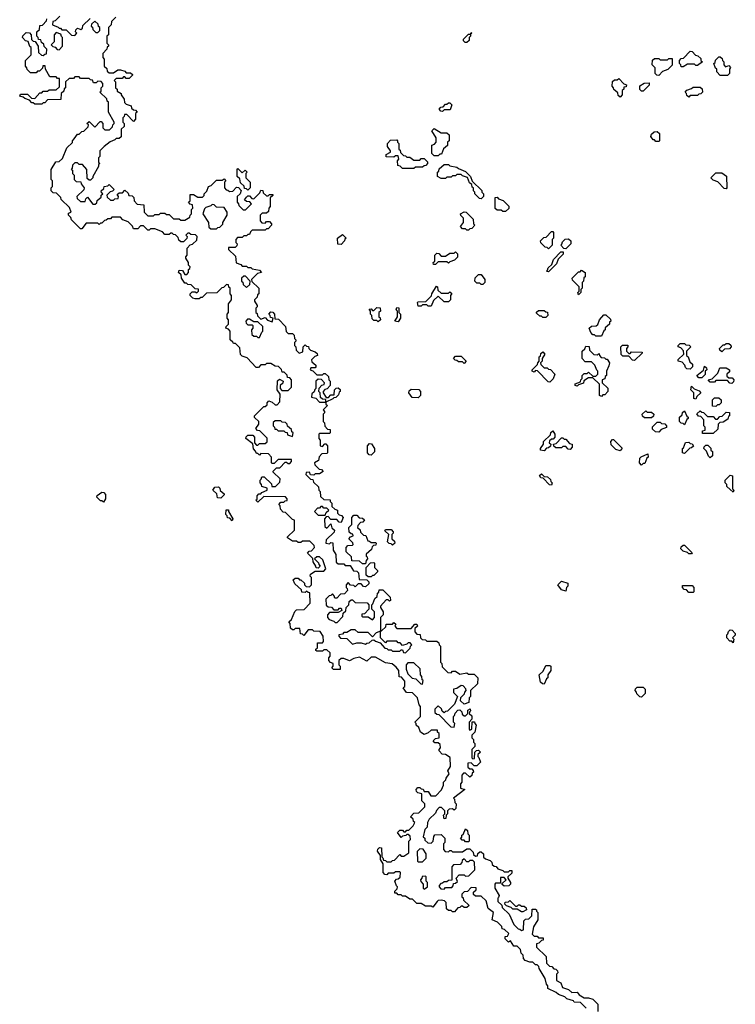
# Model space of a CAD drawing. Extents: x 2776963 to 2884430, y 684484 to 829250.
# Tile 24 of 256: x 2825180 to 2830180, y 737395 to 744270. Entities that reach past the tile are written whole.
import ezdxf

# ---------------------------------------------------------------- set-up
doc = ezdxf.new("R2010")
doc.units = 0

msp = doc.modelspace()

# ---------------------------------------------------------------- linework, layer by layer
at = {"layer": '0CON20XD'}
for points in [[(2825460, 744295), (2825428.3, 744261.7), (2825411.7, 744258.3), (2825410, 744235), (2825448.3, 744218.3), (2825455, 744210), (2825465, 744210), (2825475, 744200), (2825505, 744200), (2825541.7, 744161.7), (2825565, 744160), (2825580, 744175), (2825570, 744185), (2825571.7, 744198.3), (2825585, 744210), (2825608.3, 744201.7), (2825618.3, 744211.7), (2825621.7, 744228.3), (2825671.7, 744278.3)], [(2825851.7, 744288.3), (2825821.7, 744258.3), (2825820, 744235), (2825800, 744215), (2825800, 744165), (2825790, 744155), (2825790, 744105), (2825800, 744095), (2825800, 744085), (2825791.7, 744078.3), (2825790, 744065), (2825760, 744035), (2825760, 744005), (2825770, 743995), (2825770, 743945), (2825788.3, 743928.3), (2825791.7, 743911.7), (2825805, 743900), (2825835, 743900), (2825865, 743920), (2825885, 743920), (2825915, 743910), (2825925, 743900), (2825955, 743900), (2825968.3, 743888.3), (2825968.3, 743881.7), (2825945, 743860), (2825925, 743860), (2825915, 743870), (2825905, 743870), (2825895, 743860), (2825855, 743860), (2825840, 743845), (2825850, 743835), (2825850, 743795), (2825860, 743785), (2825861.7, 743771.7), (2825890, 743755), (2825890, 743745), (2825910, 743715), (2825911.7, 743691.7), (2825925, 743680), (2825958.3, 743668.3), (2825961.7, 743651.7), (2825975, 743640), (2825988.3, 743638.3), (2826000, 743625), (2825990, 743615), (2825990, 743575), (2825975, 743560), (2825928.3, 743608.3), (2825911.7, 743608.3), (2825910, 743595), (2825900, 743585), (2825900, 743555), (2825910, 743545), (2825910, 743525), (2825890, 743505), (2825888.3, 743451.7), (2825875, 743440), (2825855, 743440), (2825845, 743430), (2825811.7, 743418.3), (2825770, 743385), (2825740, 743355), (2825740, 743315), (2825730, 743305), (2825730, 743275), (2825740, 743265), (2825731.7, 743258.3), (2825730, 743245), (2825690, 743175), (2825690, 743165), (2825675, 743150), (2825665, 743150), (2825651.7, 743161.7), (2825650, 743225), (2825618.3, 743258.3), (2825595, 743260), (2825585, 743270), (2825565, 743270), (2825550, 743255), (2825547.5, 743232.5), (2825540, 743225), (2825548.3, 743218.3), (2825550, 743195), (2825560, 743185), (2825560, 743155), (2825575, 743140), (2825608.3, 743138.3), (2825610, 743125), (2825630, 743095), (2825628.3, 743081.7), (2825580, 743035), (2825581.7, 743021.7), (2825605, 743000), (2825638.3, 743001.7), (2825641.7, 743018.3), (2825655, 743030), (2825691.7, 742981.7), (2825708.3, 742981.7), (2825718.3, 742991.7), (2825721.7, 743008.3), (2825748.3, 743031.7), (2825750, 743045), (2825760, 743055), (2825751.7, 743061.7), (2825750, 743075), (2825768.3, 743091.7), (2825770, 743105), (2825795, 743110), (2825805, 743120), (2825840, 743085), (2825828.3, 743071.7), (2825811.7, 743068.3), (2825790, 743045), (2825791.7, 743031.7), (2825815, 743010), (2825835, 743010), (2825845, 743020), (2825868.3, 743021.7), (2825870, 743035), (2825861.7, 743048.3), (2825875, 743060), (2825898.3, 743061.7), (2825915, 743080), (2825938.3, 743058.3), (2825941.7, 743041.7), (2825965, 743040), (2825978.3, 743028.3), (2825980, 743005), (2826001.7, 742981.7), (2826048.3, 742978.3), (2826050, 742925), (2826075, 742900), (2826115, 742900), (2826125, 742910), (2826155, 742910), (2826165, 742920), (2826195, 742920), (2826205, 742910), (2826225, 742910), (2826255, 742880), (2826295, 742880), (2826305, 742870), (2826335, 742870), (2826368.3, 742891.7), (2826370, 742905), (2826380, 742915), (2826380, 742945), (2826390, 742955), (2826388.3, 742978.3), (2826371.7, 742981.7), (2826360, 742995), (2826370, 743005), (2826371.7, 743048.3), (2826395, 743050), (2826425, 743030), (2826458.3, 743031.7), (2826468.3, 743041.7), (2826470, 743055), (2826488.3, 743071.7), (2826500, 743105), (2826518.3, 743111.7), (2826555, 743150), (2826595, 743150), (2826608.3, 743158.3), (2826620, 743145), (2826610, 743135), (2826610, 743095), (2826621.7, 743081.7), (2826635, 743080), (2826645, 743070), (2826668.3, 743071.7), (2826695, 743100), (2826708.3, 743098.3), (2826728.3, 743078.3), (2826720, 743055), (2826700, 743035), (2826700, 742995), (2826710, 742985), (2826711.7, 742971.7), (2826741.7, 742941.7), (2826758.3, 742941.7), (2826800, 742985), (2826788.3, 742998.3), (2826765, 743000), (2826751.7, 743011.7), (2826765, 743030), (2826775, 743040), (2826785, 743040), (2826801.7, 743021.7), (2826815, 743020), (2826858.3, 743061.7), (2826865, 743080), (2826878.3, 743078.3), (2826881.7, 743061.7), (2826905, 743040), (2826915, 743040), (2826925, 743050), (2826948.3, 743048.3), (2826948.3, 743041.7), (2826930, 743025), (2826930, 742965), (2826920, 742955), (2826918.3, 742931.7), (2826905, 742920), (2826875, 742920), (2826860, 742905), (2826860, 742865), (2826871.7, 742851.7), (2826895, 742850), (2826905, 742860), (2826925, 742860), (2826940, 742845), (2826940, 742835), (2826915, 742810), (2826905, 742810), (2826895, 742800), (2826805, 742800), (2826791.7, 742788.3), (2826785, 742770), (2826775, 742770), (2826765, 742760), (2826745, 742760), (2826735, 742750), (2826701.7, 742748.3), (2826690, 742735), (2826690, 742715), (2826700, 742705), (2826698.3, 742691.7), (2826685, 742680), (2826640, 742680), (2826640, 742665), (2826688.3, 742618.3), (2826691.7, 742571.7), (2826725, 742560), (2826735, 742550), (2826765, 742550), (2826775, 742540), (2826795, 742540), (2826805, 742530), (2826855, 742520), (2826870, 742505), (2826841.7, 742498.3), (2826800, 742455), (2826801.7, 742441.7), (2826850, 742395), (2826850, 742355), (2826841.7, 742348.3), (2826838.3, 742331.7), (2826820, 742315), (2826820, 742305), (2826840, 742275), (2826840, 742265), (2826830, 742255), (2826830, 742225), (2826838.3, 742218.3), (2826841.7, 742201.7), (2826865, 742180), (2826895, 742190), (2826911.7, 742171.7), (2826945, 742160), (2826950, 742185), (2826931.7, 742191.7), (2826930, 742205), (2826920, 742215), (2826935, 742230), (2826948.3, 742228.3), (2826960, 742215), (2826961.7, 742181.7), (2826988.3, 742178.3), (2827038.3, 742128.3), (2827041.7, 742091.7), (2827055, 742080), (2827085, 742080), (2827098.3, 742068.3), (2827100, 742045), (2827110, 742035), (2827110, 742025), (2827100, 742015), (2827100, 741995), (2827110, 741985), (2827111.7, 741961.7), (2827131.7, 741941.7), (2827158.3, 741951.7), (2827160, 741985), (2827175, 742000), (2827185, 741990), (2827198.3, 741988.3), (2827200, 741975), (2827211.7, 741961.7), (2827245, 741950), (2827258.3, 741938.3), (2827260, 741925), (2827241.7, 741918.3), (2827220, 741895), (2827221.7, 741881.7), (2827248.3, 741858.3), (2827250, 741845), (2827245, 741840), (2827215, 741840), (2827210, 741825), (2827228.3, 741818.3), (2827255, 741790), (2827295, 741790), (2827305, 741800), (2827315, 741800), (2827338.3, 741778.3), (2827340, 741755), (2827350, 741745), (2827350, 741715), (2827328.3, 741691.7), (2827311.7, 741688.3), (2827300, 741675), (2827300, 741665), (2827321.7, 741631.7), (2827338.3, 741631.7), (2827355, 741650), (2827378.3, 741651.7), (2827380, 741685), (2827391.7, 741698.3), (2827405, 741700), (2827418.3, 741688.3), (2827420, 741675), (2827411.7, 741668.3), (2827408.3, 741651.7), (2827388.3, 741631.7), (2827375, 741630), (2827368.3, 741621.7)], [(2826668.3, 742018.3), (2826650, 742035), (2826650, 742095), (2826638.3, 742108.3), (2826620, 742115), (2826621.7, 742128.3), (2826640, 742145), (2826640, 742175), (2826630, 742185), (2826630, 742215), (2826640, 742225), (2826640, 742285), (2826660, 742315), (2826660, 742345), (2826650, 742355), (2826650, 742395), (2826641.7, 742401.7), (2826638.3, 742418.3), (2826625, 742420), (2826605, 742400), (2826591.7, 742398.3), (2826557, 742363), (2826485, 742360), (2826455, 742330), (2826445, 742330), (2826435, 742320), (2826405, 742320), (2826390, 742325), (2826370, 742345), (2826370, 742355), (2826385, 742370), (2826405, 742370), (2826418.3, 742361.7), (2826430, 742375), (2826428.3, 742388.3), (2826405, 742390), (2826378.3, 742418.3), (2826355, 742420), (2826345, 742430), (2826335, 742430), (2826310, 742465), (2826308.3, 742488.3), (2826290, 742505), (2826295, 742520), (2826318.3, 742518.3), (2826335, 742490), (2826348.3, 742491.7), (2826360, 742505), (2826360, 742525), (2826368.3, 742531.7), (2826370, 742545), (2826360, 742555), (2826360, 742575), (2826340, 742605), (2826340, 742615), (2826350, 742625), (2826350, 742675), (2826371.7, 742698.3), (2826388.3, 742701.7), (2826418.3, 742731.7), (2826420, 742755), (2826408.3, 742768.3), (2826375, 742770), (2826365, 742780), (2826355, 742780), (2826340, 742765), (2826350, 742755), (2826348.3, 742741.7), (2826325, 742720), (2826305, 742720), (2826291.7, 742731.7), (2826288.3, 742748.3), (2826268.3, 742768.3), (2826255, 742770), (2826245, 742780), (2826235, 742780), (2826225, 742770), (2826195, 742770), (2826178.3, 742788.3), (2826125, 742810), (2826095, 742810), (2826085, 742800), (2826075, 742800), (2826045, 742830), (2826025, 742830), (2826005, 742810), (2825975, 742810), (2825968.3, 742828.3), (2825938.3, 742858.3), (2825901.7, 742871.7), (2825885, 742890), (2825825, 742890), (2825815, 742880), (2825795, 742880), (2825785, 742870), (2825771.7, 742868.3), (2825755, 742850), (2825745, 742850), (2825735, 742840), (2825725, 742850), (2825645, 742850), (2825615, 742810), (2825605, 742810), (2825541.7, 742871.7), (2825538.3, 742888.3), (2825520, 742905), (2825521.7, 742918.3), (2825540, 742925), (2825528.3, 742958.3), (2825470, 743015), (2825468.3, 743028.3), (2825438.3, 743058.3), (2825415, 743060), (2825400, 743075), (2825400, 743095), (2825410, 743105), (2825410, 743145), (2825400, 743155), (2825400, 743225), (2825431.7, 743278.3), (2825455, 743280), (2825478.3, 743301.7), (2825510, 743375), (2825548.3, 743411.7), (2825550, 743425), (2825561.7, 743438.3), (2825585, 743470), (2825595, 743470), (2825615, 743490), (2825628.3, 743491.7), (2825658.3, 743521.7), (2825660, 743535), (2825650, 743545), (2825665, 743560), (2825705, 743520), (2825741.7, 743558.3), (2825748.3, 743558.3), (2825760, 743545), (2825760, 743515), (2825775, 743500), (2825808.3, 743501.7), (2825828.3, 743521.7), (2825830, 743535), (2825840, 743545), (2825840, 743555), (2825800, 743625), (2825800, 743695), (2825791.7, 743701.7), (2825788.3, 743718.3), (2825740, 743765), (2825748.3, 743771.7), (2825750, 743795), (2825760, 743805), (2825760, 743825), (2825748.3, 743838.3), (2825725, 743840), (2825715, 743830), (2825695, 743830), (2825688.3, 743848.3), (2825675, 743850), (2825665, 743860), (2825605, 743860), (2825595, 743870), (2825565, 743870), (2825555, 743860), (2825525, 743860), (2825500, 743835), (2825500, 743795), (2825491.7, 743788.3), (2825488.3, 743771.7), (2825470, 743755), (2825468.3, 743711.7), (2825375, 743710), (2825355, 743690), (2825345, 743690), (2825335, 743680), (2825285, 743680), (2825275, 743690), (2825265, 743690), (2825248.3, 743708.3), (2825215, 743720), (2825205, 743730), (2825180, 743735), (2825185, 743750), (2825235, 743750), (2825261.7, 743721.7), (2825285, 743720), (2825321.7, 743758.3), (2825335, 743760), (2825345, 743770), (2825375, 743770), (2825385, 743780), (2825435, 743780), (2825458.3, 743801.7), (2825458.3, 743858.3), (2825445, 743860), (2825435, 743870), (2825391.7, 743871.7), (2825360, 743925), (2825358.3, 743948.3), (2825341.7, 743948.3), (2825338.3, 743931.7), (2825318.3, 743911.7), (2825305, 743910), (2825295, 743900), (2825255, 743900), (2825231.7, 743921.7), (2825230, 743935), (2825220, 743945), (2825220, 743985), (2825260, 744025), (2825260, 744075), (2825251.7, 744081.7), (2825238.3, 744118.3), (2825221.7, 744121.7), (2825200, 744145), (2825201.7, 744158.3), (2825225, 744180), (2825248.3, 744178.3), (2825260, 744165), (2825261.7, 744131.7), (2825275, 744120), (2825288.3, 744118.3), (2825310, 744085), (2825311.7, 744041.7), (2825331.7, 744021.7), (2825345, 744020), (2825355, 744030), (2825368.3, 744031.7), (2825370, 744065), (2825351.7, 744081.7), (2825348.3, 744098.3), (2825331.7, 744111.7), (2825328.3, 744128.3), (2825311.7, 744131.7), (2825310, 744145), (2825300, 744155), (2825300, 744185), (2825318.3, 744201.7), (2825321.7, 744228.3), (2825338.3, 744231.7), (2825368.3, 744261.7), (2825370, 744275)], [(2825725, 744180), (2825740, 744195), (2825740, 744215), (2825731.7, 744221.7), (2825728.3, 744238.3), (2825705, 744260), (2825681.7, 744238.3), (2825680, 744225), (2825688.3, 744218.3), (2825691.7, 744201.7), (2825711.7, 744181.7), (2825725, 744180)], [(2825455, 744060), (2825480, 744085), (2825480, 744145), (2825471.7, 744151.7), (2825468.3, 744168.3), (2825435, 744180), (2825420, 744165), (2825420, 744115), (2825400, 744095), (2825411.7, 744081.7), (2825428.3, 744078.3), (2825441.7, 744061.7), (2825455, 744060)], [(2828305, 744110), (2828291.7, 744111.7), (2828281.7, 744121.7), (2828280, 744135), (2828315, 744170), (2828330, 744170), (2828335, 744180), (2828340, 744175), (2828330, 744170), (2828330, 744155), (2828320, 744145), (2828320, 744125), (2828305, 744110)], [(2829815, 743940), (2829801.7, 743941.7), (2829800, 743955), (2829790, 743965), (2829790, 743985), (2829801.7, 743998.3), (2829818.3, 744001.7), (2829865, 744050), (2829878.3, 744048.3), (2829901.7, 744021.7), (2829918.3, 744018.3), (2829938.3, 743998.3), (2829940, 743985), (2829950, 743975), (2829915, 743950), (2829905, 743950), (2829895, 743960), (2829845, 743960), (2829815, 743940)], [(2829645, 743880), (2829631.7, 743881.7), (2829620, 743895), (2829620, 743935), (2829600, 743955), (2829601.7, 743988.3), (2829615, 744000), (2829645, 744000), (2829655, 743990), (2829705, 743990), (2829715, 744000), (2829738.3, 743998.3), (2829738.3, 743951.7), (2829708.3, 743921.7), (2829671.7, 743908.3), (2829645, 743880)], [(2830125, 743880), (2830075, 743880), (2830050, 743905), (2830050, 743925), (2830041.7, 743931.7), (2830030, 743965), (2830038.3, 743971.7), (2830041.7, 743988.3), (2830065, 744010), (2830075, 744010), (2830088.3, 743998.3), (2830090, 743985), (2830100, 743975), (2830100, 743955), (2830111.7, 743941.7), (2830135, 743950), (2830147, 743937), (2830140, 743925), (2830140, 743895), (2830125, 743880)], [(2829375, 743730), (2829361.7, 743741.7), (2829358.3, 743758.3), (2829331.7, 743781.7), (2829330, 743795), (2829320, 743805), (2829321.7, 743838.3), (2829335, 743850), (2829355, 743850), (2829365, 743860), (2829401.7, 743821.7), (2829420, 743815), (2829418.3, 743801.7), (2829401.7, 743798.3), (2829400, 743785), (2829390, 743775), (2829390, 743745), (2829375, 743730)], [(2829535, 743770), (2829525, 743770), (2829511.7, 743781.7), (2829511.7, 743808.3), (2829543, 743827), (2829578.3, 743828.3), (2829578.3, 743811.7), (2829535, 743770)], [(2829855, 743730), (2829841.7, 743741.7), (2829840, 743755), (2829830, 743765), (2829841.7, 743778.3), (2829875, 743790), (2829885, 743800), (2829935, 743800), (2829948.3, 743788.3), (2829950, 743765), (2829938.3, 743751.7), (2829925, 743750), (2829915, 743740), (2829865, 743740), (2829855, 743730)], [(2828135, 743630), (2828121.7, 743631.7), (2828110, 743645), (2828121.7, 743658.3), (2828138.3, 743661.7), (2828155, 743680), (2828165, 743680), (2828175, 743690), (2828185, 743690), (2828200, 743675), (2828188.3, 743641.7), (2828145, 743640), (2828135, 743630)], [(2828105, 743320), (2828075, 743320), (2828060, 743335), (2828060, 743395), (2828078.3, 743401.7), (2828090, 743415), (2828090, 743445), (2828060, 743495), (2828075, 743510), (2828125, 743480), (2828165, 743480), (2828180, 743465), (2828180, 743425), (2828170, 743415), (2828168.3, 743391.7), (2828141.7, 743368.3), (2828128.3, 743331.7), (2828115, 743330), (2828105, 743320)], [(2829645, 743420), (2829625, 743420), (2829615, 743430), (2829605, 743430), (2829590, 743455), (2829595, 743470), (2829613, 743487), (2829635, 743490), (2829650, 743475), (2829650, 743425), (2829645, 743420)], [(2827935, 743230), (2827855, 743230), (2827838.3, 743248.3), (2827821.7, 743251.7), (2827820, 743285), (2827830, 743295), (2827825, 743320), (2827805, 743320), (2827795, 743310), (2827741.7, 743311.7), (2827741.7, 743328.3), (2827770, 743345), (2827770, 743355), (2827750, 743385), (2827750, 743405), (2827771.7, 743428.3), (2827815, 743430), (2827820, 743425), (2827820, 743415), (2827830, 743405), (2827830, 743365), (2827838.3, 743358.3), (2827841.7, 743341.7), (2827861.7, 743321.7), (2827875, 743320), (2827885, 743310), (2827905, 743310), (2827935, 743290), (2827975, 743290), (2827985, 743300), (2828005, 743300), (2828028.3, 743278.3), (2828030, 743265), (2828018.3, 743251.7), (2828005, 743250), (2827995, 743240), (2827945, 743240), (2827935, 743230)], [(2828405, 743020), (2828391.7, 743021.7), (2828360, 743055), (2828360, 743065), (2828350, 743075), (2828350, 743095), (2828341.7, 743101.7), (2828338.3, 743118.3), (2828321.7, 743131.7), (2828308.3, 743168.3), (2828275, 743180), (2828265, 743190), (2828235, 743190), (2828225, 743180), (2828205, 743180), (2828195, 743170), (2828165, 743170), (2828155, 743160), (2828125, 743160), (2828100, 743175), (2828100, 743205), (2828108.3, 743211.7), (2828111.7, 743228.3), (2828145, 743260), (2828175, 743260), (2828185, 743250), (2828235, 743240), (2828245, 743230), (2828295, 743210), (2828330, 743175), (2828341.7, 743141.7), (2828408.3, 743078.3), (2828410, 743065), (2828420, 743055), (2828420, 743035), (2828405, 743020)], [(2826775, 743080), (2826765, 743090), (2826751.7, 743091.7), (2826748.3, 743108.3), (2826721.7, 743131.7), (2826718.3, 743158.3), (2826700, 743175), (2826700, 743225), (2826705, 743230), (2826735, 743200), (2826755, 743220), (2826770, 743205), (2826760, 743195), (2826760, 743165), (2826790, 743135), (2826790, 743095), (2826775, 743080)], [(2830115, 743090), (2830101.7, 743091.7), (2830058.3, 743138.3), (2830025, 743150), (2830010, 743165), (2830045, 743200), (2830085, 743200), (2830118.3, 743178.3), (2830120, 743095), (2830115, 743090)], [(2828575, 742930), (2828555, 742930), (2828545, 742940), (2828515, 742940), (2828501.7, 742951.7), (2828501.7, 743028.3), (2828515, 743030), (2828525, 743020), (2828558.3, 743008.3), (2828598.3, 742968.3), (2828598.3, 742951.7), (2828575, 742930)], [(2826555, 742810), (2826565, 742820), (2826578.3, 742821.7), (2826598.3, 742841.7), (2826600, 742855), (2826630, 742905), (2826630, 742925), (2826608.3, 742958.3), (2826555, 742960), (2826538.3, 742978.3), (2826525, 742980), (2826515, 742970), (2826481.7, 742958.3), (2826471.7, 742948.3), (2826460, 742915), (2826500, 742855), (2826501.7, 742821.7), (2826515, 742810), (2826555, 742810)], [(2828315, 742800), (2828305, 742800), (2828295, 742810), (2828275, 742810), (2828260, 742825), (2828280, 742855), (2828280, 742885), (2828261.7, 742901.7), (2828260, 742915), (2828285, 742927.5), (2828300, 742925), (2828348.3, 742878.3), (2828350, 742845), (2828360, 742835), (2828338.3, 742811.7), (2828325, 742810), (2828315, 742800)], [(2828875, 742670), (2828865, 742680), (2828851.7, 742681.7), (2828821.7, 742711.7), (2828820, 742725), (2828841.7, 742748.3), (2828858.3, 742751.7), (2828895, 742790), (2828905, 742790), (2828910, 742785), (2828910, 742745), (2828900, 742735), (2828900, 742695), (2828875, 742670)], [(2827425, 742700), (2827401.7, 742701.7), (2827400, 742745), (2827435, 742770), (2827460, 742745), (2827451.7, 742738.3), (2827450, 742725), (2827425, 742700)], [(2828995, 742670), (2828981.7, 742671.7), (2828960, 742695), (2828968.3, 742701.7), (2828971.7, 742718.3), (2828991.7, 742738.3), (2829015, 742740), (2829030, 742725), (2829030, 742705), (2828995, 742670)], [(2828085, 742560), (2828071.7, 742561.7), (2828070, 742575), (2828080, 742585), (2828080, 742625), (2828095, 742640), (2828108.3, 742638.3), (2828125, 742620), (2828155, 742620), (2828185, 742640), (2828215, 742640), (2828225, 742650), (2828240, 742635), (2828238.3, 742611.7), (2828218.3, 742591.7), (2828185, 742580), (2828175, 742570), (2828165, 742580), (2828105, 742580), (2828085, 742560)], [(2828875, 742510), (2828860, 742515), (2828868.3, 742521.7), (2828871.7, 742538.3), (2828898.3, 742561.7), (2828910, 742595), (2828961.7, 742648.3), (2828978.3, 742648.3), (2828978.3, 742631.7), (2828941.7, 742598.3), (2828930, 742565), (2828875, 742510)], [(2829085, 742350), (2829080, 742365), (2829090, 742375), (2829090, 742405), (2829041.7, 742451.7), (2829040, 742465), (2829085, 742510), (2829095, 742510), (2829105, 742520), (2829130, 742505), (2829130, 742475), (2829121.7, 742468.3), (2829120, 742445), (2829110, 742435), (2829110, 742395), (2829100, 742385), (2829100, 742365), (2829085, 742350)], [(2826765, 742400), (2826788.3, 742421.7), (2826790, 742445), (2826758.3, 742478.3), (2826745, 742480), (2826730, 742465), (2826730, 742445), (2826738.3, 742438.3), (2826741.7, 742421.7), (2826765, 742400)], [(2828415, 742420), (2828405, 742420), (2828395, 742430), (2828375, 742430), (2828360, 742445), (2828361.7, 742468.3), (2828385, 742490), (2828405, 742490), (2828430, 742455), (2828430, 742435), (2828415, 742420)], [(2828055, 742270), (2828035, 742270), (2828025, 742280), (2827995, 742280), (2827985, 742270), (2827965, 742270), (2827960, 742295), (2827965, 742300), (2828018.3, 742301.7), (2828058.3, 742341.7), (2828060, 742355), (2828091.7, 742408.3), (2828100, 742405), (2828101.7, 742381.7), (2828125, 742360), (2828175, 742360), (2828185, 742370), (2828198.3, 742358.3), (2828190, 742345), (2828190, 742315), (2828175, 742300), (2828145, 742300), (2828105, 742340), (2828071.7, 742308.3), (2828055, 742270)], [(2827685, 742160), (2827675, 742170), (2827655, 742170), (2827641.7, 742181.7), (2827640, 742205), (2827630, 742215), (2827630, 742235), (2827621.7, 742248.3), (2827635, 742250), (2827645, 742240), (2827655, 742240), (2827675, 742260), (2827698.3, 742258.3), (2827700, 742235), (2827690, 742225), (2827690, 742195), (2827698.3, 742188.3), (2827700, 742175), (2827685, 742160)], [(2827825, 742160), (2827800, 742165), (2827820, 742195), (2827820, 742235), (2827810, 742245), (2827815, 742260), (2827828.3, 742258.3), (2827830, 742225), (2827840, 742215), (2827840, 742185), (2827825, 742160)], [(2828855, 742190), (2828835, 742190), (2828825, 742200), (2828815, 742200), (2828791.7, 742221.7), (2828791.7, 742228.3), (2828805, 742240), (2828845, 742240), (2828855, 742230), (2828868.3, 742228.3), (2828870, 742205), (2828855, 742190)], [(2826855, 742050), (2826871.7, 742088.3), (2826880, 742095), (2826878.3, 742128.3), (2826845, 742160), (2826815, 742160), (2826785, 742180), (2826771.7, 742178.3), (2826760, 742165), (2826761.7, 742151.7), (2826775, 742140), (2826805, 742140), (2826810, 742135), (2826810, 742115), (2826800, 742105), (2826801.7, 742071.7), (2826815, 742060), (2826835, 742060), (2826845, 742050), (2826855, 742050)], [(2829245, 742060), (2829205, 742060), (2829195, 742070), (2829185, 742070), (2829170, 742085), (2829160, 742115), (2829175, 742130), (2829208.3, 742131.7), (2829218.3, 742141.7), (2829230, 742175), (2829261.7, 742208.3), (2829275, 742210), (2829308.3, 742178.3), (2829310, 742165), (2829301.7, 742158.3), (2829300, 742145), (2829271.7, 742118.3), (2829270, 742105), (2829261.7, 742098.3), (2829245, 742060)], [(2829138.3, 737368.3), (2829098.3, 737408.3), (2829055, 737410), (2829048.3, 737418.3), (2829003, 737433), (2828988.3, 737448.3), (2828945, 737462.5), (2828928.3, 737478.3), (2828870, 737505), (2828870, 737525), (2828860, 737535), (2828852.5, 737575), (2828810, 737645), (2828808.3, 737658.3), (2828795, 737670), (2828785, 737670), (2828765, 737690), (2828745, 737690), (2828711.7, 737701.7), (2828700, 737715), (2828698.3, 737738.3), (2828683, 737753), (2828678.3, 737778.3), (2828655, 737800), (2828631.7, 737801.7), (2828608.3, 737838.3), (2828595, 737830), (2828571.7, 737851.7), (2828571.7, 737868.3), (2828588.3, 737871.7), (2828598.3, 737888.3), (2828568.3, 737918.3), (2828551.7, 737921.7), (2828548.3, 737938.3), (2828518.3, 737968.3), (2828480, 737985), (2828490, 738035), (2828453, 738063), (2828438.3, 738118.3), (2828405, 738150), (2828365, 738150), (2828351.7, 738161.7), (2828351.7, 738178.3), (2828370, 738195), (2828368.3, 738208.3), (2828335, 738210), (2828308.3, 738181.7), (2828285, 738180), (2828270, 738165), (2828270, 738145), (2828278.3, 738138.3), (2828281.7, 738121.7), (2828320, 738085), (2828305, 738070), (2828285, 738070), (2828275, 738080), (2828265, 738080), (2828255, 738070), (2828241.7, 738068.3), (2828218.3, 738041.7), (2828205, 738040), (2828195, 738050), (2828175, 738050), (2828161.7, 738061.7), (2828160, 738105), (2828148.3, 738118.3), (2828125, 738122.5), (2828105, 738120), (2828097, 738113), (2828067, 738073), (2828055, 738080), (2828015, 738080), (2827985, 738100), (2827955, 738100), (2827925, 738130), (2827905, 738130), (2827875, 738150), (2827855, 738150), (2827845, 738160), (2827825, 738160), (2827815, 738170), (2827801.7, 738171.7), (2827800, 738185), (2827818.3, 738201.7), (2827820, 738215), (2827811.7, 738221.7), (2827800, 738255), (2827811.7, 738268.3), (2827825, 738270), (2827838.3, 738281.7), (2827840, 738315), (2827835, 738320), (2827805, 738320), (2827795, 738310), (2827755, 738310), (2827745, 738300), (2827731.7, 738301.7), (2827720, 738315), (2827720, 738375), (2827700, 738405), (2827700, 738435), (2827680, 738465), (2827681.7, 738478.3), (2827695, 738490), (2827708.3, 738488.3), (2827710, 738425), (2827718.3, 738418.3), (2827721.7, 738401.7), (2827735, 738400), (2827745, 738390), (2827775, 738390), (2827785, 738400), (2827798.3, 738401.7), (2827835, 738440), (2827845, 738430), (2827865, 738430), (2827898.3, 738451.7), (2827900, 738535), (2827910, 738545), (2827908.3, 738568.3), (2827895, 738580), (2827885, 738580), (2827877, 738573), (2827855, 738570), (2827845, 738560), (2827820, 738595), (2827835, 738610), (2827855, 738610), (2827865, 738600), (2827875, 738600), (2827885, 738610), (2827898.3, 738611.7), (2827928.3, 738641.7), (2827940, 738665), (2827931.7, 738671.7), (2827928.3, 738688.3), (2827910, 738705), (2827935, 738730), (2827968.3, 738731.7), (2828010, 738775), (2828010, 738795), (2827990, 738815), (2827990, 738865), (2827961.7, 738871.7), (2827951.7, 738881.7), (2827950, 738895), (2827961.7, 738908.3), (2827975, 738910), (2827985, 738900), (2827998.3, 738898.3), (2828005, 738880), (2828035, 738880), (2828051.7, 738851.7), (2828088.3, 738851.7), (2828128.3, 738891.7), (2828140, 738925), (2828140, 738945), (2828158.3, 738961.7), (2828160, 738975), (2828180, 739005), (2828172.5, 739025), (2828190, 739055), (2828188.3, 739118.3), (2828155, 739140), (2828131.7, 739141.7), (2828110, 739165), (2828110, 739175), (2828120, 739185), (2828118.3, 739208.3), (2828105, 739220), (2828081.7, 739221.7), (2828070, 739235), (2828085, 739250), (2828110, 739255), (2828110, 739285), (2828100, 739295), (2828098.3, 739308.3), (2828055, 739310), (2828035, 739290), (2828005, 739280), (2827980, 739295), (2827968.3, 739328.3), (2827950, 739345), (2827950, 739355), (2827940, 739365), (2827980, 739405), (2827980, 739475), (2827970, 739485), (2827960, 739535), (2827925, 739570), (2827881.7, 739571.7), (2827860, 739605), (2827865, 739610), (2827870, 739615), (2827871.7, 739651.7), (2827848.3, 739678.3), (2827831.7, 739681.7), (2827830, 739725), (2827810, 739750), (2827781.7, 739771.7), (2827735, 739780), (2827665, 739820), (2827635, 739820), (2827605, 739790), (2827555, 739820), (2827515, 739810), (2827485, 739792.5), (2827445, 739810), (2827425, 739810), (2827410, 739795), (2827410, 739765), (2827420, 739755), (2827418.3, 739731.7), (2827371.7, 739731.7), (2827360, 739745), (2827370, 739755), (2827370, 739775), (2827351.7, 739781.7), (2827340, 739795), (2827340, 739815), (2827350, 739825), (2827348.3, 739848.3), (2827325, 739870), (2827305, 739870), (2827295, 739860), (2827255, 739860), (2827250, 739865), (2827250, 739875), (2827260, 739885), (2827261.7, 739918.3), (2827295, 739920), (2827301.7, 739928.3), (2827300, 739965), (2827278.3, 739998.3), (2827235, 740000), (2827225, 740010), (2827195, 740010), (2827165, 739970), (2827155, 739980), (2827141.7, 739981.7), (2827138.3, 740018.3), (2827105, 740020), (2827095, 740010), (2827085, 740010), (2827071.7, 740021.7), (2827070, 740055), (2827060, 740065), (2827078.3, 740081.7), (2827101.7, 740138.3), (2827115, 740150), (2827168.3, 740151.7), (2827210, 740195), (2827208.3, 740268.3), (2827195, 740270), (2827185, 740280), (2827175, 740270), (2827151.7, 740271.7), (2827148.3, 740288.3), (2827101.7, 740331.7), (2827091.7, 740358.3), (2827105, 740370), (2827125, 740370), (2827135, 740360), (2827145, 740360), (2827170, 740335), (2827170, 740325), (2827181.7, 740311.7), (2827205, 740310), (2827220, 740325), (2827220, 740375), (2827210, 740385), (2827211.7, 740398.3), (2827245, 740420), (2827305, 740420), (2827320, 740435), (2827298.3, 740498.3), (2827275, 740520), (2827255, 740520), (2827240, 740505), (2827268.3, 740478.3), (2827270, 740465), (2827280, 740455), (2827265, 740440), (2827251.7, 740441.7), (2827250, 740455), (2827230, 740485), (2827228.3, 740508.3), (2827190, 740545), (2827201.7, 740558.3), (2827218.3, 740561.7), (2827240, 740585), (2827238.3, 740598.3), (2827208.3, 740628.3), (2827155, 740630), (2827145, 740620), (2827125, 740620), (2827115, 740630), (2827085, 740630), (2827051.7, 740651.7), (2827051.7, 740658.3), (2827100, 740705), (2827100, 740775), (2827085, 740780), (2827038.3, 740828.3), (2827021.7, 740831.7), (2827001.7, 740851.7), (2827000, 740875), (2826990, 740885), (2827005, 740900), (2827025, 740900), (2827035, 740910), (2827048.3, 740911.7), (2827050, 740925), (2827038.3, 740938.3), (2826885, 740940), (2826845, 740900), (2826830, 740915), (2826838.3, 740921.7), (2826840, 740945), (2826851.7, 740958.3), (2826865, 740960), (2826871.7, 740968.3), (2826910, 740985), (2826908.3, 740998.3), (2826871.7, 741011.7), (2826870, 741025), (2826860, 741035), (2826860, 741055), (2826868.3, 741061.7), (2826871.7, 741078.3), (2826888.3, 741078.3), (2826938.3, 741028.3), (2826941.7, 741011.7), (2826968.3, 741011.7), (2826998.3, 741041.7), (2827000, 741065), (2826951.7, 741111.7), (2826951.7, 741118.3), (2826975, 741140), (2826998.3, 741141.7), (2827035, 741180), (2827045, 741180), (2827055, 741170), (2827068.3, 741171.7), (2827080, 741185), (2827078.3, 741198.3), (2826985, 741200), (2826958.3, 741171.7), (2826945, 741170), (2826940, 741175), (2826940, 741215), (2826918.3, 741238.3), (2826865, 741240), (2826855, 741230), (2826845, 741240), (2826835, 741240), (2826828.3, 741258.3), (2826813, 741273), (2826808.3, 741308.3), (2826760, 741345), (2826761.7, 741358.3), (2826775, 741370), (2826808.3, 741368.3), (2826820, 741355), (2826820, 741315), (2826835, 741300), (2826845, 741300), (2826855, 741310), (2826895, 741310), (2826908.3, 741321.7), (2826908.3, 741348.3), (2826858.3, 741398.3), (2826841.7, 741401.7), (2826830, 741415), (2826850, 741445), (2826850, 741465), (2826821.7, 741491.7), (2826820, 741505), (2826885, 741570), (2826895, 741570), (2826908.3, 741581.7), (2826910, 741595), (2826921.7, 741608.3), (2826945, 741600), (2826965, 741580), (2826978.3, 741581.7), (2826998.3, 741601.7), (2827000, 741655), (2826980, 741685), (2826981.7, 741748.3), (2826995, 741760), (2827020, 741745), (2827018.3, 741731.7), (2827000, 741715), (2827000, 741695), (2827011.7, 741681.7), (2827055, 741680), (2827080, 741705), (2827080, 741755), (2827068.3, 741768.3), (2827051.7, 741771.7), (2827048.3, 741788.3), (2827028.3, 741808.3), (2827015, 741810), (2827008.3, 741828.3), (2826988.3, 741848.3), (2826965, 741850), (2826935, 741870), (2826905, 741870), (2826895, 741860), (2826865, 741860), (2826848.3, 741841.7), (2826831.7, 741841.7), (2826768.3, 741908.3), (2826735, 741920), (2826721.7, 741931.7), (2826718.3, 741978.3), (2826688.3, 742008.3), (2826675, 742010), (2826668.3, 742018.3)], [(2828885, 741740), (2828871.7, 741741.7), (2828798.3, 741818.3), (2828785, 741820), (2828775, 741810), (2828760, 741815), (2828760, 741825), (2828798.3, 741861.7), (2828800, 741875), (2828810, 741885), (2828810, 741915), (2828818.3, 741921.7), (2828821.7, 741938.3), (2828835, 741950), (2828850, 741935), (2828830, 741905), (2828830, 741885), (2828820, 741875), (2828821.7, 741861.7), (2828845, 741840), (2828865, 741840), (2828875, 741830), (2828888.3, 741828.3), (2828920, 741795), (2828908.3, 741761.7), (2828885, 741740)], [(2829245, 741640), (2829230, 741645), (2829230, 741725), (2829185, 741770), (2829155, 741770), (2829121.7, 741748.3), (2829118.3, 741731.7), (2829085, 741720), (2829075, 741710), (2829060, 741715), (2829061.7, 741728.3), (2829098.3, 741741.7), (2829100, 741755), (2829110, 741765), (2829110, 741785), (2829125, 741800), (2829145, 741800), (2829155, 741810), (2829185, 741780), (2829205, 741780), (2829220, 741795), (2829220, 741815), (2829211.7, 741821.7), (2829198.3, 741858.3), (2829175, 741880), (2829131.7, 741881.7), (2829110, 741905), (2829110, 741955), (2829128.3, 741971.7), (2829135, 741990), (2829158.3, 741988.3), (2829161.7, 741961.7), (2829191.7, 741931.7), (2829215, 741930), (2829228.3, 741938.3), (2829230, 741925), (2829241.7, 741911.7), (2829265, 741910), (2829275, 741900), (2829285, 741900), (2829300, 741875), (2829297, 741853), (2829280, 741815), (2829280, 741785), (2829271.7, 741778.3), (2829268.3, 741761.7), (2829250, 741755), (2829250, 741735), (2829288.3, 741698.3), (2829290, 741675), (2829268.3, 741651.7), (2829255, 741650), (2829245, 741640)], [(2829475, 741890), (2829461.7, 741891.7), (2829435, 741920), (2829395, 741920), (2829381.7, 741931.7), (2829380, 741985), (2829391.7, 741998.3), (2829428.3, 741998.3), (2829430, 741985), (2829420, 741975), (2829420, 741955), (2829435, 741940), (2829445, 741940), (2829455, 741950), (2829528.3, 741948.3), (2829528.3, 741941.7), (2829475, 741890)], [(2829865, 741830), (2829841.7, 741831.7), (2829831.7, 741841.7), (2829828.3, 741858.3), (2829808.3, 741878.3), (2829780, 741885), (2829781.7, 741898.3), (2829820, 741935), (2829818.3, 741958.3), (2829798.3, 741978.3), (2829780, 741985), (2829780, 741995), (2829795, 742010), (2829825, 742010), (2829835, 742000), (2829858.3, 741998.3), (2829870, 741985), (2829840, 741955), (2829840, 741925), (2829850, 741915), (2829861.7, 741881.7), (2829880, 741865), (2829880, 741845), (2829865, 741830)], [(2830085, 741950), (2830071.7, 741961.7), (2830070, 741975), (2830095, 742000), (2830105, 742000), (2830115, 742010), (2830135, 742010), (2830148.3, 741998.3), (2830150, 741985), (2830138.3, 741971.7), (2830105, 741970), (2830085, 741950)], [(2828285, 741870), (2828275, 741880), (2828245, 741880), (2828235, 741890), (2828221.7, 741891.7), (2828210, 741905), (2828225, 741920), (2828265, 741920), (2828300, 741885), (2828285, 741870)], [(2829945, 741770), (2829925, 741770), (2829910, 741785), (2829958.3, 741821.7), (2829965, 741850), (2829978.3, 741838.3), (2829980, 741825), (2829970, 741815), (2829968.3, 741791.7), (2829945, 741770)], [(2830155, 741730), (2830141.7, 741731.7), (2830125, 741750), (2830045, 741750), (2830035, 741740), (2830005, 741740), (2829990, 741755), (2830018.3, 741761.7), (2830058.3, 741801.7), (2830071.7, 741838.3), (2830115, 741840), (2830140, 741825), (2830138.3, 741811.7), (2830120, 741795), (2830121.7, 741781.7), (2830135, 741770), (2830158.3, 741768.3), (2830170, 741755), (2830168.3, 741741.7), (2830155, 741730)], [(2827320, 741600), (2827318.3, 741618.3), (2827295, 741620), (2827281.7, 741631.7), (2827280, 741665), (2827270, 741675), (2827271.7, 741698.3), (2827291.7, 741718.3), (2827308.3, 741721.7), (2827310, 741735), (2827288.3, 741758.3), (2827265, 741760), (2827250, 741745), (2827250, 741695), (2827241.7, 741688.3), (2827238.3, 741671.7), (2827221.7, 741658.3), (2827220, 741635), (2827248.3, 741628.3), (2827275, 741600), (2827315, 741600), (2827320, 741600)], [(2827965, 741630), (2827921.7, 741631.7), (2827900, 741665), (2827901.7, 741678.3), (2827915, 741690), (2827968.3, 741688.3), (2827980, 741675), (2827980, 741645), (2827965, 741630)], [(2829905, 741620), (2829890, 741625), (2829890, 741665), (2829870, 741685), (2829875, 741710), (2829891.7, 741691.7), (2829928.3, 741678.3), (2829940, 741665), (2829911.7, 741638.3), (2829905, 741620)], [(2827368.3, 741621.7), (2827320, 741600), (2827320, 741585), (2827330, 741575), (2827300, 741545), (2827310, 741535), (2827310, 741525), (2827300, 741515), (2827300, 741465), (2827310, 741455), (2827311.7, 741431.7), (2827331.7, 741411.7), (2827348.3, 741408.3), (2827350, 741385), (2827345, 741380), (2827275, 741380), (2827270, 741375), (2827270, 741345), (2827280, 741335), (2827280, 741295), (2827295, 741290), (2827311.7, 741308.3), (2827318.3, 741308.3), (2827330, 741295), (2827330, 741245), (2827325, 741240), (2827291.7, 741238.3), (2827271.7, 741218.3), (2827268.3, 741191.7), (2827240, 741175), (2827241.7, 741161.7), (2827271.7, 741131.7), (2827288.3, 741128.3), (2827300, 741115), (2827275, 741100), (2827245, 741100), (2827235, 741090), (2827211.7, 741091.7), (2827205, 741110), (2827181.7, 741108.3), (2827180, 741095), (2827211.7, 741061.7), (2827228.3, 741058.3), (2827231.7, 741041.7), (2827268.3, 741008.3), (2827270, 740985), (2827280, 740975), (2827281.7, 740941.7), (2827305, 740920), (2827348.3, 740918.3), (2827350, 740905), (2827360, 740895), (2827361.7, 740871.7), (2827381.7, 740851.7), (2827400, 740845), (2827400, 740825), (2827411.7, 740811.7), (2827428.3, 740808.3), (2827440, 740795), (2827425, 740760), (2827411.7, 740761.7), (2827395, 740780), (2827355, 740780), (2827335, 740800), (2827321.7, 740798.3), (2827310, 740785), (2827311.7, 740731.7), (2827325, 740720), (2827355, 740750), (2827361.7, 740721.7), (2827380, 740705), (2827378.3, 740691.7), (2827321.7, 740638.3), (2827320, 740615), (2827345, 740610), (2827355, 740620), (2827368.3, 740618.3), (2827370, 740565), (2827390, 740535), (2827391.7, 740481.7), (2827405, 740470), (2827445, 740470), (2827455, 740460), (2827488.3, 740458.3), (2827511.7, 740421.7), (2827535, 740420), (2827548.3, 740408.3), (2827551.7, 740361.7), (2827605, 740360), (2827620, 740345), (2827618.3, 740331.7), (2827595, 740310), (2827581.7, 740311.7), (2827565, 740330), (2827545, 740330), (2827525, 740310), (2827515, 740320), (2827491.7, 740321.7), (2827475, 740340), (2827460, 740325), (2827460, 740305), (2827468.3, 740298.3), (2827470, 740285), (2827448.3, 740261.7), (2827421.7, 740258.3), (2827395, 740230), (2827381.7, 740231.7), (2827378.3, 740248.3), (2827365, 740260), (2827355, 740250), (2827341.7, 740248.3), (2827320, 740225), (2827321.7, 740181.7), (2827335, 740170), (2827358.3, 740168.3), (2827375, 740150), (2827405, 740150), (2827415, 740160), (2827425, 740160), (2827430, 740145), (2827405, 740130), (2827345, 740130), (2827330, 740115), (2827330, 740095), (2827341.7, 740081.7), (2827375, 740070), (2827385, 740060), (2827398.3, 740061.7), (2827438.3, 740101.7), (2827440, 740125), (2827458.3, 740141.7), (2827460, 740165), (2827480, 740185), (2827481.7, 740208.3), (2827495, 740220), (2827505, 740220), (2827525, 740200), (2827608.3, 740198.3), (2827620, 740185), (2827620, 740155), (2827588.3, 740121.7), (2827571.7, 740118.3), (2827570, 740105), (2827575, 740100), (2827615, 740100), (2827645, 740080), (2827660, 740095), (2827660, 740135), (2827640, 740155), (2827640, 740185), (2827648.3, 740191.7), (2827661.7, 740228.3), (2827678.3, 740241.7), (2827680, 740265), (2827688.3, 740271.7), (2827691.7, 740288.3), (2827718.3, 740288.3), (2827768.3, 740238.3), (2827770, 740215), (2827765, 740210), (2827755, 740220), (2827741.7, 740218.3), (2827700, 740175), (2827700, 740165), (2827720, 740135), (2827720, 740115), (2827700, 740095), (2827700, 740000), (2827708.3, 740001.7), (2827738.3, 740031.7), (2827741.7, 740048.3), (2827785, 740050), (2827795, 740060), (2827808.3, 740048.3), (2827800, 740035), (2827815, 740020), (2827915, 740020), (2827941.7, 740048.3), (2827955, 740050), (2827960, 740035), (2827941.7, 740018.3), (2827940, 739995), (2827955, 739980), (2827978.3, 739978.3), (2827980, 739955), (2827991.7, 739941.7), (2828015, 739940), (2828025, 739930), (2828095, 739930), (2828108.3, 739918.3), (2828110, 739905), (2828120, 739895), (2828120, 739785), (2828130, 739775), (2828131.7, 739751.7), (2828171.7, 739711.7), (2828195, 739710), (2828205, 739720), (2828225, 739720), (2828255, 739700), (2828305, 739710), (2828315, 739700), (2828355, 739700), (2828380, 739675), (2828378.3, 739631.7), (2828330, 739585), (2828330, 739545), (2828320, 739535), (2828318.3, 739501.7), (2828285, 739490), (2828260, 739515), (2828261.7, 739538.3), (2828288.3, 739561.7), (2828290, 739575), (2828300, 739585), (2828298.3, 739598.3), (2828278.3, 739618.3), (2828265, 739620), (2828235, 739600), (2828210, 739595), (2828211.7, 739571.7), (2828240, 739545), (2828218.3, 739491.7), (2828168.3, 739441.7), (2828155, 739440), (2828145, 739430), (2828131.7, 739441.7), (2828128.3, 739458.3), (2828105, 739480), (2828080, 739455), (2828081.7, 739431.7), (2828095, 739420), (2828108.3, 739418.3), (2828191.7, 739331.7), (2828215, 739330), (2828220, 739355), (2828210, 739365), (2828210, 739405), (2828218.3, 739411.7), (2828221.7, 739428.3), (2828241.7, 739448.3), (2828255, 739450), (2828268.3, 739438.3), (2828271.7, 739421.7), (2828285, 739410), (2828295, 739410), (2828310, 739425), (2828311.7, 739448.3), (2828328.3, 739458.3), (2828330, 739445), (2828325, 739440), (2828320, 739425), (2828338.3, 739408.3), (2828340, 739385), (2828320, 739365), (2828320, 739315), (2828325, 739310), (2828340, 739315), (2828341.7, 739368.3), (2828358.3, 739368.3), (2828360, 739355), (2828370, 739345), (2828360, 739295), (2828340, 739275), (2828340, 739255), (2828350, 739245), (2828350, 739225), (2828360, 739215), (2828360, 739195), (2828340, 739175), (2828340, 739115), (2828345, 739110), (2828358.3, 739111.7), (2828360, 739155), (2828371.7, 739168.3), (2828385, 739170), (2828400, 739155), (2828381.7, 739138.3), (2828380, 739125), (2828388.3, 739118.3), (2828400, 739085), (2828375, 739060), (2828355, 739060), (2828335, 739080), (2828311.7, 739078.3), (2828311.7, 739051.7), (2828325, 739040), (2828338.3, 739038.3), (2828348.3, 739028.3), (2828350, 739015), (2828341.7, 739008.3), (2828338.3, 738991.7), (2828325, 738980), (2828295, 739010), (2828281.7, 739008.3), (2828270, 738995), (2828270, 738945), (2828260, 738935), (2828260, 738905), (2828290, 738895), (2828210, 738835), (2828218.3, 738828.3), (2828220, 738805), (2828230, 738795), (2828228.3, 738761.7), (2828215, 738750), (2828205, 738760), (2828181.7, 738758.3), (2828170, 738745), (2828170, 738725), (2828160, 738715), (2828158.3, 738691.7), (2828145, 738690), (2828140, 738715), (2828150, 738725), (2828150, 738745), (2828128.3, 738768.3), (2828111.7, 738768.3), (2828091.7, 738748.3), (2828085, 738730), (2828041.7, 738688.3), (2828030, 738665), (2828027, 738633), (2828010, 738615), (2828000, 738565), (2828010, 738555), (2828011.7, 738541.7), (2828031.7, 738521.7), (2828055, 738520), (2828070, 738535), (2828073, 738567), (2828081.7, 738578.3), (2828125, 738580), (2828150, 738555), (2828150, 738525), (2828140, 738515), (2828140, 738475), (2828151.7, 738461.7), (2828175, 738460), (2828185, 738470), (2828195, 738470), (2828205, 738460), (2828275, 738460), (2828305, 738480), (2828325, 738480), (2828348.3, 738458.3), (2828351.7, 738441.7), (2828365, 738430), (2828378.3, 738431.7), (2828381.7, 738448.3), (2828395, 738460), (2828405, 738460), (2828420, 738445), (2828421.7, 738421.7), (2828435, 738410), (2828468.3, 738398.3), (2828478.3, 738388.3), (2828481.7, 738371.7), (2828495, 738360), (2828508.3, 738358.3), (2828521.7, 738341.7), (2828555, 738330), (2828565, 738320), (2828595, 738320), (2828605, 738330), (2828618.3, 738328.3), (2828618.3, 738311.7), (2828590, 738285), (2828590, 738275), (2828610, 738245), (2828610, 738235), (2828598.3, 738221.7), (2828565, 738220), (2828551.7, 738231.7), (2828551.7, 738238.3), (2828580, 738265), (2828565, 738280), (2828540, 738280), (2828538.3, 738241.7), (2828505, 738240), (2828500, 738235), (2828500, 738205), (2828530, 738155), (2828525, 738140), (2828520, 738135), (2828521.7, 738111.7), (2828548.3, 738088.3), (2828551.7, 738071.7), (2828600, 738025), (2828631.7, 737951.7), (2828661.7, 737921.7), (2828675, 737920), (2828685, 737910), (2828700, 737915), (2828701.7, 737978.3), (2828715, 737990), (2828738.3, 737991.7), (2828758.3, 738011.7), (2828761.7, 738058.3), (2828785, 738060), (2828790, 738055), (2828790, 738045), (2828800, 738035), (2828800, 737985), (2828770, 737935), (2828760, 737885), (2828775, 737870), (2828795, 737870), (2828805, 737860), (2828838.3, 737858.3), (2828838.3, 737841.7), (2828825, 737840), (2828808.3, 737821.7), (2828791.7, 737818.3), (2828790, 737795), (2828858.3, 737728.3), (2828861.7, 737681.7), (2828881.7, 737661.7), (2828898.3, 737658.3), (2828911.7, 737641.7), (2828925, 737640), (2828938.3, 737628.3), (2828940, 737615), (2828930, 737605), (2828931.7, 737561.7), (2828960, 737545), (2828971.7, 737511.7), (2829015, 737497.5), (2829038.3, 737478.3), (2829075, 737480), (2829090, 737460), (2829125, 737440), (2829155, 737440), (2829185, 737430), (2829220, 737395), (2829220, 737345)], [(2830045, 741570), (2830021.7, 741571.7), (2830020, 741615), (2830035, 741630), (2830065, 741630), (2830080, 741615), (2830080, 741595), (2830068.3, 741581.7), (2830055, 741580), (2830045, 741570)], [(2829595, 741490), (2829545, 741490), (2829531.7, 741501.7), (2829530, 741515), (2829555, 741540), (2829565, 741530), (2829595, 741530), (2829610, 741515), (2829608.3, 741501.7), (2829595, 741490)], [(2829825, 741440), (2829815, 741450), (2829801.7, 741451.7), (2829790, 741465), (2829790, 741495), (2829808.3, 741511.7), (2829811.7, 741528.3), (2829825, 741540), (2829841.7, 741501.7), (2829850, 741495), (2829850, 741485), (2829841.7, 741478.3), (2829825, 741440)], [(2830025, 741380), (2829951.7, 741381.7), (2829951.7, 741398.3), (2829970, 741405), (2829970, 741425), (2829960, 741435), (2829960, 741475), (2829938.3, 741498.3), (2829921.7, 741501.7), (2829911.7, 741518.3), (2829935, 741540), (2829945, 741530), (2829958.3, 741528.3), (2829985, 741500), (2830025, 741500), (2830041.7, 741481.7), (2830055, 741480), (2830071.7, 741498.3), (2830088.3, 741501.7), (2830115, 741530), (2830138.3, 741528.3), (2830140, 741505), (2830131.7, 741498.3), (2830128.3, 741481.7), (2830095, 741460), (2830071.7, 741458.3), (2830060, 741445), (2830058.3, 741411.7), (2830025, 741380)], [(2827085, 741360), (2827090, 741385), (2827081.7, 741391.7), (2827078.3, 741408.3), (2827051.7, 741431.7), (2827050, 741445), (2827038.3, 741458.3), (2827015, 741460), (2827005, 741470), (2826965, 741470), (2826951.7, 741458.3), (2826950, 741435), (2826960, 741425), (2826961.7, 741411.7), (2826975, 741410), (2826985, 741400), (2827025, 741400), (2827035, 741390), (2827048.3, 741388.3), (2827051.7, 741371.7), (2827085, 741360)], [(2828845, 741260), (2828820, 741265), (2828820, 741275), (2828840, 741305), (2828840, 741325), (2828888.3, 741371.7), (2828891.7, 741388.3), (2828905, 741400), (2828920, 741375), (2828920, 741355), (2828908.3, 741341.7), (2828895, 741340), (2828881.7, 741328.3), (2828880, 741315), (2828890, 741305), (2828888.3, 741291.7), (2828875, 741280), (2828861.7, 741278.3), (2828845, 741260)], [(2829645, 741390), (2829621.7, 741391.7), (2829601.7, 741411.7), (2829601.7, 741428.3), (2829635, 741460), (2829655, 741460), (2829665, 741450), (2829688.3, 741448.3), (2829700, 741435), (2829698.3, 741421.7), (2829661.7, 741408.3), (2829645, 741390)], [(2829025, 741270), (2829011.7, 741271.7), (2828995, 741290), (2828975, 741290), (2828965, 741280), (2828925, 741280), (2828911.7, 741291.7), (2828910, 741305), (2828928.3, 741311.7), (2828965, 741350), (2828975, 741350), (2828985, 741340), (2828995, 741340), (2829021.7, 741311.7), (2829040, 741305), (2829040, 741285), (2829025, 741270)], [(2829375, 741260), (2829345, 741270), (2829311.7, 741301.7), (2829310, 741325), (2829321.7, 741338.3), (2829328.3, 741338.3), (2829388.3, 741278.3), (2829375, 741260)], [(2827635, 741230), (2827621.7, 741231.7), (2827610, 741245), (2827610, 741295), (2827625, 741310), (2827638.3, 741308.3), (2827660, 741275), (2827658.3, 741251.7), (2827635, 741230)], [(2829825, 741240), (2829810, 741245), (2829810, 741275), (2829818.3, 741281.7), (2829831.7, 741318.3), (2829855, 741320), (2829865, 741310), (2829878.3, 741308.3), (2829888.3, 741291.7), (2829875, 741280), (2829861.7, 741278.3), (2829825, 741240)], [(2830005, 741210), (2829991.7, 741221.7), (2829978.3, 741258.3), (2829960, 741275), (2829961.7, 741288.3), (2829975, 741300), (2829988.3, 741298.3), (2830008.3, 741278.3), (2830010, 741265), (2830020, 741255), (2830020, 741225), (2830005, 741210)], [(2829525, 741160), (2829510, 741175), (2829511.7, 741208.3), (2829521.7, 741218.3), (2829568.3, 741238.3), (2829570, 741215), (2829561.7, 741208.3), (2829548.3, 741171.7), (2829535, 741170), (2829525, 741160)], [(2828895, 741020), (2828881.7, 741021.7), (2828838.3, 741068.3), (2828821.7, 741071.7), (2828811.7, 741088.3), (2828825, 741100), (2828845, 741080), (2828868.3, 741078.3), (2828888.3, 741058.3), (2828890, 741045), (2828900, 741035), (2828895, 741020)], [(2830165, 740970), (2830121.7, 741011.7), (2830120, 741025), (2830110, 741035), (2830110, 741055), (2830145, 741090), (2830160, 741085), (2830160, 740995), (2830170, 740985), (2830165, 740970)], [(2826585, 740930), (2826561.7, 740931.7), (2826558.3, 740958.3), (2826530, 740985), (2826543, 741007), (2826568.3, 741008.3), (2826578.3, 740998.3), (2826581.7, 740981.7), (2826608.3, 740958.3), (2826608.3, 740951.7), (2826585, 740930)], [(2825765, 740900), (2825755, 740910), (2825745, 740910), (2825720, 740935), (2825721.7, 740948.3), (2825755, 740970), (2825768.3, 740968.3), (2825780, 740955), (2825780, 740925), (2825765, 740900)], [(2827315, 740810), (2827321.7, 740828.3), (2827340, 740845), (2827325, 740860), (2827305, 740860), (2827295, 740870), (2827285, 740870), (2827275, 740860), (2827261.7, 740858.3), (2827240, 740835), (2827265, 740810), (2827315, 740810)], [(2826665, 740770), (2826648.3, 740788.3), (2826631.7, 740791.7), (2826630, 740805), (2826620, 740815), (2826621.7, 740848.3), (2826638.3, 740848.3), (2826640, 740835), (2826670, 740785), (2826665, 740770)], [(2827595, 740470), (2827575, 740470), (2827555, 740490), (2827501.7, 740491.7), (2827498.3, 740518.3), (2827460, 740555), (2827460, 740585), (2827471.7, 740598.3), (2827505, 740600), (2827510, 740605), (2827508.3, 740618.3), (2827480, 740645), (2827491.7, 740658.3), (2827510, 740665), (2827508.3, 740678.3), (2827495, 740680), (2827481.7, 740691.7), (2827480, 740725), (2827500, 740745), (2827500, 740795), (2827515, 740810), (2827535, 740810), (2827551.7, 740791.7), (2827575, 740790), (2827588.3, 740778.3), (2827578.3, 740761.7), (2827561.7, 740758.3), (2827541.7, 740738.3), (2827540, 740725), (2827558.3, 740708.3), (2827561.7, 740691.7), (2827581.7, 740671.7), (2827598.3, 740668.3), (2827611.7, 740631.7), (2827625, 740630), (2827635, 740620), (2827665, 740620), (2827670, 740615), (2827668.3, 740601.7), (2827651.7, 740598.3), (2827641.7, 740588.3), (2827638.3, 740571.7), (2827601.7, 740538.3), (2827600, 740525), (2827608.3, 740518.3), (2827610, 740505), (2827600, 740495), (2827595, 740470)], [(2827785, 740600), (2827775, 740610), (2827761.7, 740611.7), (2827750, 740625), (2827760, 740675), (2827731.7, 740701.7), (2827735, 740710), (2827775, 740710), (2827790, 740695), (2827790, 740685), (2827780, 740675), (2827780, 740645), (2827798.3, 740628.3), (2827800, 740615), (2827785, 740600)], [(2829875, 740540), (2829855, 740540), (2829845, 740550), (2829815, 740560), (2829800, 740575), (2829801.7, 740588.3), (2829815, 740600), (2829825, 740600), (2829878.3, 740548.3), (2829875, 740540)], [(2827635, 740380), (2827615, 740380), (2827601.7, 740391.7), (2827600, 740445), (2827631.7, 740478.3), (2827655, 740480), (2827660, 740475), (2827660, 740445), (2827680, 740425), (2827680, 740415), (2827655, 740390), (2827645, 740390), (2827635, 740380)], [(2828995, 740280), (2828965, 740290), (2828940, 740325), (2828965, 740350), (2829010, 740335), (2829010, 740315), (2829000, 740305), (2828995, 740280)], [(2829885, 740270), (2829855, 740270), (2829838.3, 740288.3), (2829821.7, 740291.7), (2829810, 740305), (2829811.7, 740318.3), (2829878.3, 740318.3), (2829890, 740305), (2829890, 740275), (2829885, 740270)], [(2827875, 739850), (2827908.3, 739881.7), (2827910, 739895), (2827920, 739905), (2827908.3, 739918.3), (2827895, 739920), (2827885, 739910), (2827855, 739900), (2827838.3, 739918.3), (2827825, 739920), (2827815, 739930), (2827745, 739930), (2827735, 739920), (2827700, 739955), (2827700, 740000), (2827671.7, 739988.3), (2827645, 739960), (2827615, 739990), (2827545, 739990), (2827525, 740010), (2827495, 740010), (2827465, 739990), (2827445, 739990), (2827435, 739980), (2827410, 739975), (2827410, 739965), (2827421.7, 739951.7), (2827465, 739950), (2827505, 739910), (2827535, 739920), (2827565, 739920), (2827595, 739910), (2827605, 739917.5), (2827621.7, 739918.3), (2827641.7, 739938.3), (2827655, 739940), (2827665, 739930), (2827698.3, 739918.3), (2827731.7, 739881.7), (2827745, 739880), (2827755, 739870), (2827775, 739870), (2827785, 739860), (2827835, 739860), (2827845, 739870), (2827855, 739870), (2827861.7, 739851.7), (2827875, 739850)], [(2830165, 739920), (2830155, 739930), (2830141.7, 739931.7), (2830120, 739955), (2830120, 739975), (2830128.3, 739981.7), (2830131.7, 739998.3), (2830145, 740010), (2830158.3, 740008.3), (2830180, 739985), (2830178.3, 739971.7), (2830160, 739955), (2830170, 739945), (2830165, 739920)], [(2827995, 739630), (2828000, 739655), (2827991.7, 739661.7), (2827990, 739685), (2827980, 739695), (2827978.3, 739738.3), (2827935, 739780), (2827891.7, 739778.3), (2827880, 739765), (2827880, 739735), (2827891.7, 739701.7), (2827921.7, 739671.7), (2827948.3, 739668.3), (2827981.7, 739631.7), (2827995, 739630)], [(2828845, 739630), (2828831.7, 739631.7), (2828820, 739645), (2828810, 739695), (2828838.3, 739721.7), (2828855, 739760), (2828885, 739760), (2828890, 739755), (2828890, 739725), (2828870, 739695), (2828870, 739675), (2828861.7, 739668.3), (2828845, 739630)], [(2829525, 739540), (2829511.7, 739541.7), (2829491.7, 739561.7), (2829490, 739575), (2829480, 739585), (2829481.7, 739598.3), (2829495, 739610), (2829535, 739610), (2829550, 739595), (2829550, 739565), (2829525, 739540)], [(2828315, 738530), (2828295, 738530), (2828285, 738540), (2828271.7, 738541.7), (2828260, 738555), (2828268.3, 738561.7), (2828270, 738575), (2828278.3, 738581.7), (2828295, 738620), (2828308.3, 738608.3), (2828310, 738585), (2828320, 738575), (2828320, 738535), (2828315, 738530)], [(2827995, 738390), (2828020, 738415), (2828020, 738445), (2827998.3, 738478.3), (2827975, 738480), (2827958.3, 738461.7), (2827960, 738395), (2827965, 738390), (2827995, 738390)], [(2828145, 738200), (2828155, 738210), (2828198.3, 738211.7), (2828208.3, 738221.7), (2828211.7, 738238.3), (2828225, 738240), (2828238.3, 738251.7), (2828230, 738275), (2828251.7, 738298.3), (2828285, 738300), (2828295, 738290), (2828318.3, 738291.7), (2828360, 738335), (2828358.3, 738388.3), (2828345, 738400), (2828325, 738400), (2828315, 738390), (2828305, 738390), (2828285, 738410), (2828271.7, 738398.3), (2828270, 738385), (2828258.3, 738371.7), (2828211.7, 738368.3), (2828200, 738355), (2828198.3, 738261.7), (2828175, 738260), (2828165, 738250), (2828145, 738250), (2828135, 738240), (2828121.7, 738238.3), (2828110, 738225), (2828110, 738215), (2828121.7, 738201.7), (2828145, 738200)], [(2828005, 738200), (2828030, 738215), (2828030, 738245), (2828020, 738255), (2828020, 738285), (2828015, 738290), (2827991.7, 738288.3), (2827990, 738275), (2827980, 738265), (2827981.7, 738251.7), (2828000, 738235), (2828000, 738205), (2828005, 738200)], [(2828695, 738040), (2828685, 738040), (2828655, 738060), (2828625, 738060), (2828615, 738070), (2828581.7, 738081.7), (2828570, 738095), (2828571.7, 738108.3), (2828595, 738110), (2828605, 738120), (2828645, 738080), (2828655, 738080), (2828665, 738090), (2828675, 738090), (2828685, 738080), (2828705, 738080), (2828718.3, 738068.3), (2828720, 738055), (2828695, 738040)]]:
    msp.add_lwpolyline(points, dxfattribs=at)

doc.saveas('drawing.dxf')
